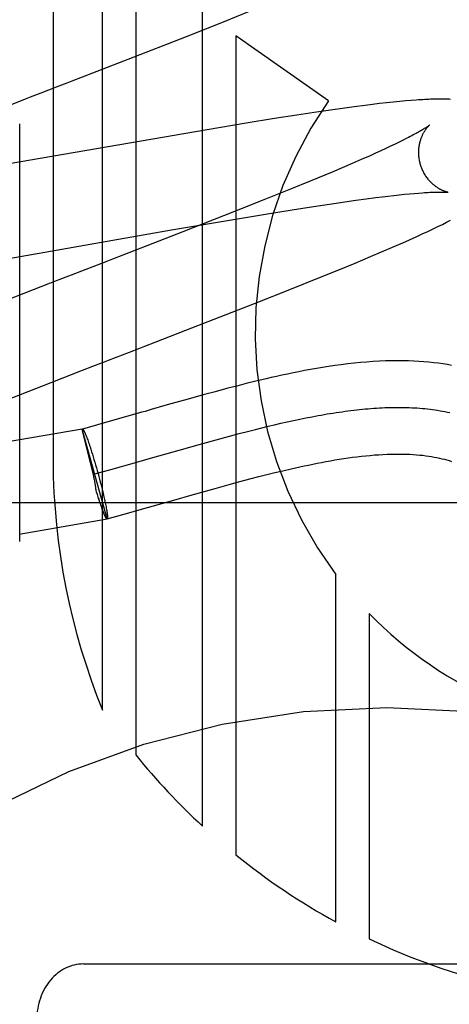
# Model space of a CAD drawing. Header units: inches. Extents: x 0 to 293, y 0 to 190.
# Tile 45 of 104: x 84.8201 to 84.9121, y 99.7567 to 99.9678. Entities that reach past the tile are written whole.
import ezdxf

# ---------------------------------------------------------------- set-up
doc = ezdxf.new("R2010")
doc.units = ezdxf.units.IN
doc.header["$LTSCALE"] = 16.1206896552
doc.header["$MEASUREMENT"] = 0
doc.linetypes.add('HIDDEN', pattern=[0.2, 0.1, -0.1])
doc.layers.add('DEFAULT_2', color=8, linetype='HIDDEN')

msp = doc.modelspace()

# ---------------------------------------------------------------- linework, layer by layer
at = {"layer": 'DEFAULT_2', "color": 8, "linetype": 'HIDDEN'}
for p, q in [((84.82724833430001, 100.1790600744), (84.82724833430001, 99.8732665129)), ((84.8378467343, 99.81982223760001), (84.8378467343, 100.1790600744)), ((84.84498913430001, 100.1790600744), (84.84498913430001, 99.81019566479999)), ((84.8592739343, 99.7949413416), (84.8592739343, 100.1790600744)), ((84.8637487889, 99.9673898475), (84.8693581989, 99.9696480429)), ((84.85586991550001, 99.9642639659), (84.8637487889, 99.9673898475)), ((84.86641630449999, 99.96440178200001), (84.86641630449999, 99.7887672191)), ((84.8862851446, 99.9504316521), (84.86641630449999, 99.96440178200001)), ((84.8433500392, 99.9593672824), (84.85586991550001, 99.9642639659)), ((84.8335556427, 99.95556971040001), (84.8433500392, 99.9593672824)), ((84.82801653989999, 99.9534275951), (84.8302384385, 99.9542866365)), ((84.8224357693, 99.9512700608), (84.8246716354, 99.9521345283)), ((84.8246716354, 99.9521345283), (84.82801653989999, 99.9534275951)), ((84.8956915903, 99.9496608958), (84.8941472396, 99.94946995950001)), ((84.8971959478, 99.9498390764), (84.8956915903, 99.9496608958)), ((84.8986767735, 99.950005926), (84.8971959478, 99.9498390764)), ((84.900143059, 99.9501616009), (84.8986767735, 99.950005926)), ((84.9015450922, 99.95030025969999), (84.900143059, 99.9501616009)), ((84.90282109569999, 99.95041647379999), (84.9015450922, 99.95030025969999)), ((84.9039704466, 99.9505117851), (84.90282109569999, 99.95041647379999)), ((84.88315723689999, 99.9479417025), (84.8794705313, 99.94738186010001)), ((84.8867020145, 99.94846103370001), (84.88315723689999, 99.9479417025)), ((84.8892674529, 99.9488228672), (84.8867020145, 99.94846103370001)), ((84.8917515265, 99.949159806), (84.8892674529, 99.9488228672)), ((84.8941472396, 99.94946995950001), (84.8917515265, 99.949159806)), ((84.8201059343, 99.85594849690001), (84.8201059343, 99.9455252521)), ((84.8686540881, 99.9456544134), (84.8602381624, 99.9442500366)), ((84.8746712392, 99.9466288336), (84.8686540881, 99.9456544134)), ((84.8794705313, 99.94738186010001), (84.8746712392, 99.9466288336)), ((84.8602381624, 99.9442500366), (84.7966576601, 99.9332369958)), ((84.9005098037, 99.941152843), (84.8995511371, 99.94069578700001)), ((84.9014103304, 99.9415897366), (84.9005098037, 99.941152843)), ((84.9022517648, 99.94200569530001), (84.9014103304, 99.9415897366)), ((84.9030332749, 99.9423999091), (84.9022517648, 99.94200569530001)), ((84.89633720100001, 99.9392108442), (84.89515712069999, 99.9386801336)), ((84.8974636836, 99.9397241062), (84.89633720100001, 99.9392108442)), ((84.8985353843, 99.9402193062), (84.8974636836, 99.9397241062)), ((84.8995511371, 99.94069578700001), (84.8985353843, 99.9402193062)), ((84.8913069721, 99.93698875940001), (84.8892153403, 99.9360905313)), ((84.8932889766, 99.9378525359), (84.8913069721, 99.93698875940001)), ((84.89515712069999, 99.9386801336), (84.8932889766, 99.9378525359)), ((84.8870181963, 99.9351594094), (84.8854969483, 99.9345211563)), ((84.8892153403, 99.9360905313), (84.8870181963, 99.9351594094)), ((84.8823243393, 99.9332044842), (84.8781275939, 99.93148755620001)), ((84.8854969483, 99.9345211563), (84.8823243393, 99.9332044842)), ((84.8781275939, 99.93148755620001), (84.8727796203, 99.92933140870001)), ((84.9036041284, 99.9305008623), (84.9045964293, 99.9305901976)), ((84.9045964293, 99.9305901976), (84.9055259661, 99.9306668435)), ((84.8727796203, 99.92933140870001), (84.8661559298, 99.926697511)), ((84.8864938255, 99.92831540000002), (84.8897628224, 99.92879245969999)), ((84.8897628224, 99.92879245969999), (84.89209218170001, 99.92912010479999)), ((84.89209218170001, 99.92912010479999), (84.8943117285, 99.9294209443)), ((84.8943117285, 99.9294209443), (84.89641688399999, 99.92969419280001)), ((84.89641688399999, 99.92969419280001), (84.8977544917, 99.9298606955)), ((84.8977544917, 99.9298606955), (84.8990379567, 99.93001449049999)), ((84.8990379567, 99.93001449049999), (84.9002659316, 99.9301554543)), ((84.9002659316, 99.9301554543), (84.90143710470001, 99.9302835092)), ((84.90143710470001, 99.9302835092), (84.9025503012, 99.93039863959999)), ((84.9025503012, 99.93039863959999), (84.9036041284, 99.9305008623)), ((84.8661559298, 99.926697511), (84.8550452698, 99.9223398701)), ((84.8727442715, 99.9261558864), (84.8785073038, 99.92708525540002)), ((84.8785073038, 99.92708525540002), (84.8830479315, 99.92779446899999)), ((84.8830479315, 99.92779446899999), (84.8864938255, 99.92831540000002)), ((84.85264358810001, 99.9227563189), (84.864588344, 99.92479957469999)), ((84.864588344, 99.92479957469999), (84.8727442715, 99.9261558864)), ((84.91066271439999, 99.9239575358), (84.9115599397, 99.92440494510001)), ((84.9115599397, 99.92440494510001), (84.9123993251, 99.9248316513)), ((84.8151918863, 99.91621765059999), (84.85264358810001, 99.9227563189)), ((84.8550452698, 99.9223398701), (84.84218722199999, 99.9173495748)), ((84.90632861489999, 99.9218924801), (84.907538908, 99.92245570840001)), ((84.907538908, 99.92245570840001), (84.9086606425, 99.92298625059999)), ((84.9086606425, 99.92298625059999), (84.9096992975, 99.9234858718)), ((84.9096992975, 99.9234858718), (84.91066271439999, 99.9239575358)), ((84.8999449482, 99.9190395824), (84.90219432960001, 99.9200259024)), ((84.90219432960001, 99.9200259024), (84.9036427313, 99.9206710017)), ((84.9036427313, 99.9206710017), (84.9050265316, 99.9212958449)), ((84.9050265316, 99.9212958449), (84.90632861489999, 99.9218924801)), ((84.89526389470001, 99.91703543), (84.8976380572, 99.91804466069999)), ((84.8976380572, 99.91804466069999), (84.8999449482, 99.9190395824)), ((84.8388873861, 99.91607320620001), (84.8366736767, 99.915217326)), ((84.8919641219, 99.91565327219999), (84.89526389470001, 99.91703543)), ((84.83333603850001, 99.9139270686), (84.8311016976, 99.91306319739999)), ((84.8366736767, 99.915217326), (84.83333603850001, 99.9139270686)), ((84.8840098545, 99.9123955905), (84.8885113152, 99.914228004)), ((84.8885113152, 99.914228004), (84.8919641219, 99.91565327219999)), ((84.8783533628, 99.910125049), (84.8840098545, 99.9123955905)), ((84.82661739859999, 99.9113283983), (84.8142635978, 99.9065328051)), ((84.87042202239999, 99.90698512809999), (84.8783533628, 99.910125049)), ((84.8556903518, 99.9012361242), (84.87042202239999, 99.90698512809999)), ((84.84913622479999, 99.8986972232), (84.8556903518, 99.9012361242)), ((84.8436035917, 99.8965576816), (84.8458227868, 99.8974156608)), ((84.839147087, 99.89483484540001), (84.8436035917, 99.8965576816)), ((84.8268518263, 99.8900731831), (84.83355738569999, 99.8926725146)), ((84.83355738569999, 99.8926725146), (84.8357945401, 99.89353826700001)), ((84.8125120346, 99.884475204), (84.8268518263, 99.8900731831)), ((84.8646963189, 99.8888000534), (84.8619880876, 99.8880802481)), ((84.8666009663, 99.889294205), (84.8646963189, 99.8888000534)), ((84.8685961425, 99.8897996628), (84.8666009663, 99.889294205)), ((84.8706893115, 99.89031493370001), (84.8685961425, 99.8897996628)), ((84.856213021, 99.88649245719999), (84.8517287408, 99.8852260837)), ((84.8594311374, 99.8873849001), (84.856213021, 99.88649245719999)), ((84.8619880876, 99.8880802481), (84.8594311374, 99.8873849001)), ((84.8482701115, 99.88423891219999), (84.8469504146, 99.8838612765)), ((84.8517287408, 99.8852260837), (84.8482701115, 99.88423891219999)), ((84.8419701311, 99.8824384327), (84.8367942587, 99.8809772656)), ((84.8463027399, 99.8836759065), (84.8419701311, 99.8824384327)), ((84.8469504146, 99.8838612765), (84.8463027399, 99.8836759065)), ((84.8787690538, 99.88190791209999), (84.8801006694, 99.8821890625)), ((84.8801006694, 99.8821890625), (84.8814237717, 99.8824581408)), ((84.8814237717, 99.8824581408), (84.8827381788, 99.8827146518)), ((84.8335118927, 99.8800681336), (84.8172095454, 99.87725307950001)), ((84.8388663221, 99.86081108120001), (84.8335118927, 99.8800681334)), ((84.8358946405, 99.87025538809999), (84.8335151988, 99.88005619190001)), ((84.8335152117, 99.8800561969), (84.8335452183, 99.88007734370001)), ((84.8367942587, 99.8809772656), (84.8335452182, 99.880077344)), ((84.8692246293, 99.8796434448), (84.870610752, 99.87999523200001)), ((84.870610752, 99.87999523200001), (84.8719896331, 99.880338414)), ((84.8719896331, 99.880338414), (84.8733610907, 99.8806724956)), ((84.8733610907, 99.8806724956), (84.8747249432, 99.88099698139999)), ((84.8747249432, 99.88099698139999), (84.87608100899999, 99.88131137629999)), ((84.87608100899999, 99.88131137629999), (84.8774291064, 99.881615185)), ((84.8774291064, 99.881615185), (84.8787690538, 99.88190791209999)), ((84.8343960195, 99.8784655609), (84.834484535, 99.87823251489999)), ((84.834484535, 99.87823251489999), (84.8345761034, 99.87798551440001)), ((84.8345761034, 99.87798551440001), (84.83467056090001, 99.87772500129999)), ((84.85933426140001, 99.8769815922), (84.8621917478, 99.8777727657)), ((84.8621917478, 99.8777727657), (84.8650246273, 99.87854140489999)), ((84.8650246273, 99.87854140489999), (84.8671322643, 99.87910071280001)), ((84.8671322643, 99.87910071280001), (84.8692246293, 99.8796434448)), ((84.83467056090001, 99.87772500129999), (84.8347677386, 99.8774514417)), ((84.8347677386, 99.8774514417), (84.8348674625, 99.87716532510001)), ((84.8348674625, 99.87716532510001), (84.8349695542, 99.87686716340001)), ((84.8349695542, 99.87686716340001), (84.83507383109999, 99.8765574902)), ((84.83507383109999, 99.8765574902), (84.83518010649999, 99.87623685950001)), ((84.83518010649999, 99.87623685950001), (84.83534285, 99.87573662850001)), ((84.83534285, 99.87573662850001), (84.83550900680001, 99.8752150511)), ((84.8542788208, 99.87555473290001), (84.85933426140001, 99.8769815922)), ((84.83550900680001, 99.8752150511), (84.8356779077, 99.87467422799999)), ((84.8356779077, 99.87467422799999), (84.83584887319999, 99.87411633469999)), ((84.83584887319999, 99.87411633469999), (84.8360212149, 99.8735436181)), ((84.8360212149, 99.8735436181), (84.8361942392, 99.8729583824)), ((84.8447285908, 99.8728263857), (84.8491602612, 99.87409223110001)), ((84.8491602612, 99.87409223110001), (84.8498950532, 99.8743025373)), ((84.8498950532, 99.8743025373), (84.8542788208, 99.87555473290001)), ((84.8361942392, 99.8729583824), (84.8363672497, 99.87236298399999)), ((84.8363672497, 99.87236298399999), (84.8365395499, 99.87175981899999)), ((84.8365395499, 99.87175981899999), (84.8367104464, 99.87115131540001)), ((84.8396351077, 99.87138802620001), (84.8447285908, 99.8728263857)), ((84.8359934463, 99.8698044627), (84.8358946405, 99.87025538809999)), ((84.83606710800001, 99.8694584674), (84.8359934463, 99.8698044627)), ((84.8361907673, 99.8704336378), (84.8396351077, 99.87138802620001)), ((84.8367104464, 99.87115131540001), (84.8368804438, 99.8705355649)), ((84.8368804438, 99.8705355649), (84.8370476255, 99.8699193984)), ((84.8370476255, 99.8699193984), (84.83721130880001, 99.8693053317)), ((84.8672819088, 99.8687932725), (84.8696874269, 99.8694326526)), ((84.8696874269, 99.8694326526), (84.87133941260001, 99.8698620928)), ((84.87133941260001, 99.8698620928), (84.8730267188, 99.8702914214)), ((84.8730267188, 99.8702914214), (84.8747450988, 99.87071781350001)), ((84.8747450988, 99.87071781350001), (84.876492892, 99.8711392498)), ((84.83721130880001, 99.8693053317), (84.8373708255, 99.8686958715)), ((84.8373708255, 99.8686958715), (84.8375255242, 99.8680935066)), ((84.8375255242, 99.8680935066), (84.8376747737, 99.8675006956)), ((84.8376747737, 99.8675006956), (84.8378179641, 99.8669198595)), ((84.8570471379, 99.86594548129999), (84.8619718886, 99.8673355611)), ((84.8619718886, 99.8673355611), (84.864958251, 99.86816222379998)), ((84.864958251, 99.86816222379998), (84.8672819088, 99.8687932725)), ((84.8365872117, 99.86657247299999), (84.8364733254, 99.8669469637)), ((84.8367566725, 99.8660237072), (84.8365872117, 99.86657247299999)), ((84.8369239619, 99.8654922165), (84.8367566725, 99.8660237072)), ((84.8370918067, 99.8649661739), (84.8369239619, 99.8654922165)), ((84.8371962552, 99.86465022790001), (84.8370339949, 99.86514841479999)), ((84.8378179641, 99.8669198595), (84.8379545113, 99.8663533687)), ((84.8379545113, 99.8663533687), (84.8380838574, 99.8658035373)), ((84.8380838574, 99.8658035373), (84.8382054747, 99.86527260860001)), ((84.8382054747, 99.86527260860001), (84.8382820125, 99.8649302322)), ((84.8530921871, 99.86481606), (84.8570471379, 99.86594548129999)), ((85.14876609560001, 99.86426010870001), (84.64876609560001, 99.86426010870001)), ((84.837302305, 99.8643306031), (84.8371962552, 99.86465022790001)), ((84.8374063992, 99.8640217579), (84.837302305, 99.8643306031)), ((84.8375083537, 99.8637242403), (84.8374063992, 99.8640217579)), ((84.8376079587, 99.8634386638), (84.8375083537, 99.8637242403)), ((84.8377050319, 99.8631655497), (84.8376079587, 99.8634386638)), ((84.8377994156, 99.86290533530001), (84.8377050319, 99.8631655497)), ((84.8382820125, 99.8649302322), (84.8383547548, 99.8645978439)), ((84.8383547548, 99.8645978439), (84.8384235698, 99.8642760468)), ((84.8384235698, 99.8642760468), (84.8384883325, 99.8639654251)), ((84.8384883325, 99.8639654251), (84.8385489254, 99.8636665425)), ((84.8385489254, 99.8636665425), (84.83860523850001, 99.8633799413)), ((84.83860523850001, 99.8633799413), (84.8386571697, 99.8631061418)), ((84.8386571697, 99.8631061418), (84.8387046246, 99.8628456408)), ((84.84222486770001, 99.86172860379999), (84.8475097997, 99.8632208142)), ((84.8475097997, 99.8632208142), (84.85181811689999, 99.864451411)), ((84.85181811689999, 99.864451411), (84.8530921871, 99.86481606)), ((84.8378909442, 99.86265848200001), (84.8377994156, 99.86290533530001)), ((84.837984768, 99.862403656), (84.8378909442, 99.86265848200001)), ((84.8388363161, 99.8607899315), (84.84222486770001, 99.86172860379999)), ((84.81997692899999, 99.85753452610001), (84.8388353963, 99.8607931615)), ((84.8388663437, 99.86081110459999), (84.8388353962, 99.8607931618)), ((84.8388663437, 99.86081110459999), (84.8388363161, 99.8607899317)), ((84.8878435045, 99.7744105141), (84.8878435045, 99.8488968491)), ((84.8949849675, 99.8405398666), (84.8949849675, 99.77075749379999)), ((84.8337660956, 99.76538325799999), (84.96376609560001, 99.76538325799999))]:
    msp.add_line(p, q, dxfattribs=at)
for points in [[(84.8302384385, 99.9542866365), (84.831346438, 99.9547151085), (84.8335556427, 99.95556971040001)], [(84.81795636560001, 99.94953712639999), (84.8213166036, 99.95083725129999), (84.8224357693, 99.9512700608)], [(84.91236880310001, 99.95074910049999), (84.912093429, 99.95076208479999), (84.9118113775, 99.9507731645), (84.91152218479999, 99.9507823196), (84.9112254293, 99.9507895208), (84.9109206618, 99.9507947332), (84.9106074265, 99.9507979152), (84.9102852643, 99.9507990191), (84.9099536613, 99.9507979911), (84.90961210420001, 99.9507947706), (84.9092600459, 99.95078929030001), (84.90889692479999, 99.9507814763), (84.9085221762, 99.950771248), (84.90813523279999, 99.95075851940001), (84.907735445, 99.95074319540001), (84.9073222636, 99.9507251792), (84.90689470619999, 99.95070434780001), (84.9064518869, 99.9506805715), (84.9059927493, 99.9506537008), (84.9055162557, 99.9506235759), (84.90502120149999, 99.950590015), (84.9039704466, 99.9505117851)], [(84.9078799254, 99.94521170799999), (84.90787280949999, 99.9452058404), (84.9078585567, 99.9451943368), (84.90783667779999, 99.9451770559), (84.907806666, 99.9451538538), (84.9077679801, 99.94512457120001), (84.907720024, 99.9450890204), (84.9076622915, 99.9450470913), (84.9075942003, 99.9449986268), (84.9075153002, 99.94494357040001), (84.9074250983, 99.94488183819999), (84.90732311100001, 99.9448133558), (84.9072088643, 99.94473805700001), (84.9070817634, 99.9446557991), (84.9069412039, 99.9445664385), (84.9067866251, 99.9444698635), (84.906617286, 99.9443658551), (84.9064330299, 99.9442545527), (84.9062334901, 99.9441359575), (84.9060187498, 99.94401032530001), (84.9057889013, 99.9438778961), (84.9055439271, 99.9437388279), (84.9052840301, 99.9435933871), (84.9050089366, 99.94344155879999), (84.9047185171, 99.9432834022), (84.90441262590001, 99.94311896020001), (84.904091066, 99.9429482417), (84.90375393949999, 99.9427714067), (84.9034012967, 99.94258857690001), (84.9030332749, 99.9423999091)], [(84.9059300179, 99.9369156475), (84.9058772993, 99.9371138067), (84.9058212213, 99.9373472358), (84.9057713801, 99.9375814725), (84.9057278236, 99.93781601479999), (84.9056905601, 99.93805039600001), (84.9056595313, 99.9382844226), (84.9056346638, 99.93851790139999), (84.9056158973, 99.9387503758), (84.90560314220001, 99.938981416), (84.9055962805, 99.9392107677), (84.90559518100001, 99.9394381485), (84.90559968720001, 99.93966324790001), (84.905609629, 99.939885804), (84.9056248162, 99.9401054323), (84.90564503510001, 99.9403217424), (84.9056700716, 99.94053454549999), (84.9056997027, 99.9407437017), (84.9057336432, 99.9409487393), (84.905771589, 99.9411492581), (84.9058132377, 99.9413449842), (84.9058582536, 99.9415355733), (84.905906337, 99.9417209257), (84.9059571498, 99.9419008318), (84.906010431, 99.9420753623), (84.9060658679, 99.9422443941), (84.9061233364, 99.9424083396), (84.90618273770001, 99.94256756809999), (84.9062438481, 99.94272206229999), (84.9063065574, 99.9428720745), (84.9063704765, 99.9430171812), (84.906435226, 99.9431570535), (84.90650059, 99.9432917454), (84.90656624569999, 99.9434210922), (84.9066321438, 99.9435454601), (84.9066982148, 99.9436651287), (84.906764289, 99.94378016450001), (84.9068302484, 99.94389070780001), (84.9068959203, 99.9439967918), (84.9069611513, 99.94409847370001), (84.90702578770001, 99.9441958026), (84.9070896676, 99.9442888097), (84.9071526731, 99.9443775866), (84.90721471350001, 99.9444622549), (84.907275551, 99.9445427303), (84.9073349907, 99.9446189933), (84.9073927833, 99.94469096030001), (84.9074486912, 99.94475857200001), (84.907502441, 99.9448217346), (84.9075537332, 99.9448803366), (84.9076023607, 99.94493438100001), (84.9076481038, 99.94498386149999), (84.9076906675, 99.9450286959), (84.907729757, 99.9450688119), (84.9077651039, 99.94510417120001), (84.9077964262, 99.94513472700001), (84.90782339, 99.945160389), (84.90784566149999, 99.94518107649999), (84.9078628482, 99.94519666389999), (84.9078745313, 99.945207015), (84.9078790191, 99.9452109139)], [(84.9118788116, 99.930817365), (84.91188279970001, 99.9308167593), (84.9118758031, 99.9308179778), (84.9118616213, 99.93082058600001), (84.9118404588, 99.93082472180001), (84.9118125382, 99.93083051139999), (84.9117780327, 99.9308380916), (84.9117371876, 99.93084758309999), (84.91169021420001, 99.930859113), (84.91163737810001, 99.9308727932), (84.91157891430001, 99.93088874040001), (84.9115151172, 99.930907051), (84.9114462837, 99.9309278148), (84.9113726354, 99.9309511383), (84.91129436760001, 99.93097713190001), (84.9112118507, 99.9310058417), (84.9111254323, 99.93103730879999), (84.9110353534, 99.9310716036), (84.9109419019, 99.9311087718), (84.9108452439, 99.931148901), (84.9107456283, 99.9311920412), (84.9106430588, 99.931238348), (84.9105375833, 99.9312879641), (84.91042930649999, 99.9313410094), (84.9103183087, 99.9313976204), (84.9102047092, 99.93145791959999), (84.9100886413, 99.93152202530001), (84.90997015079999, 99.9315901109), (84.9098493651, 99.9316623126), (84.9097262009, 99.9317389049), (84.9096005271, 99.9318202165), (84.9094726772, 99.9319062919), (84.9093427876, 99.9319973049), (84.90921135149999, 99.93209317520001), (84.9090789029, 99.93219376), (84.9089454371, 99.93229931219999), (84.9088111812, 99.93240991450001), (84.9086760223, 99.93252594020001), (84.9085398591, 99.9326478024), (84.9084030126, 99.9327755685), (84.9082656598, 99.93290944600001), (84.90812820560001, 99.9330494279), (84.9079909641, 99.93319558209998), (84.907854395, 99.93334779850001), (84.9077188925, 99.9335060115), (84.9075849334, 99.9336700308), (84.90745301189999, 99.9338395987), (84.9073233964, 99.9340147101), (84.907196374, 99.93419531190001), (84.9070723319, 99.9343811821), (84.9069516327, 99.9345720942), (84.9068345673, 99.93476790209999), (84.9067214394, 99.9349684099), (84.9066125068, 99.93517344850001), (84.90650800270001, 99.9353828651), (84.90640823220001, 99.93559632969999), (84.90631348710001, 99.9358134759), (84.9062239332, 99.9360341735), (84.9061397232, 99.93625828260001), (84.9060610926, 99.93648539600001), (84.9059882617, 99.93671505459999), (84.905930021, 99.93691563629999)], [(84.9055259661, 99.9306668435), (84.90639420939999, 99.9307312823), (84.9068059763, 99.93075908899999), (84.9072011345, 99.93078391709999), (84.9075787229, 99.93080579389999), (84.9079373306, 99.9308247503), (84.90827533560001, 99.93084084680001), (84.9085934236, 99.93085428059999), (84.90889144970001, 99.9308652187), (84.9091705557, 99.93087388), (84.9094314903, 99.930880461), (84.909675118, 99.9308851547), (84.9099021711, 99.93088814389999), (84.9101135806, 99.9308896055), (84.9103101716, 99.9308897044), (84.9104927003, 99.9308885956), (84.9106619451, 99.9308864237), (84.9108183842, 99.9308833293), (84.9109625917, 99.9308794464), (84.9110948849, 99.9308749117), (84.9112156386, 99.9308698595), (84.911325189, 99.9308644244), (84.911423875, 99.9308587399), (84.9115120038, 99.93085294), (84.9115898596, 99.9308471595), (84.9116577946, 99.93084152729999), (84.911716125, 99.93083617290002), (84.9117651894, 99.9308312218), (84.9118052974, 99.93082679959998), (84.9118367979, 99.93082302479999), (84.91186001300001, 99.93082001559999), (84.9118752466, 99.930817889), (84.9118788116, 99.930817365)], [(84.84218722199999, 99.9173495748), (84.83999027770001, 99.9164997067), (84.8388873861, 99.91607320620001)], [(84.8311016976, 99.91306319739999), (84.8299823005, 99.91263030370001), (84.82661739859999, 99.9113283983)], [(84.8458227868, 99.8974156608), (84.8469294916, 99.89784361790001), (84.84913622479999, 99.8986972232)], [(84.8357945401, 99.89353826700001), (84.8380302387, 99.8944029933), (84.839147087, 99.89483484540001)], [(84.912645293, 99.8937187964), (84.9117234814, 99.8938830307), (84.9107744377, 99.89403498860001), (84.909798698, 99.89417370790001), (84.90879633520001, 99.8942983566), (84.9077671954, 99.89440817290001), (84.9067116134, 99.8945023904), (84.90562815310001, 99.89458042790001), (84.9045159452, 99.8946416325), (84.9033734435, 99.8946853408), (84.90219883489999, 99.8947108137), (84.9009918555, 99.89471725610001), (84.8997502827, 99.8947038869), (84.8984780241, 99.8946700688), (84.8971771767, 99.8946153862), (84.89585132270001, 99.8945396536), (84.8945030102, 99.89444285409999), (84.8931380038, 99.8943254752), (84.8917600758, 99.8941881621), (84.8903784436, 99.8940324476), (84.8890017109, 99.8938602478), (84.887636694, 99.893673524), (84.8862940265, 99.8934750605), (84.8849718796, 99.89326599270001), (84.8836725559, 99.8930480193), (84.8823942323, 99.89282210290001), (84.8811358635, 99.8925891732), (84.87989728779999, 99.8923501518), (84.87867783, 99.89210580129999), (84.8774778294, 99.89185704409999), (84.8762973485, 99.8916047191), (84.8751363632, 99.8913496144), (84.8739947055, 99.8910924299), (84.8728727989, 99.8908338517), (84.8706893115, 99.89031493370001)], [(84.8827381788, 99.8827146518), (84.8840437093, 99.8829581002), (84.884693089, 99.88307477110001), (84.8853401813, 99.8831879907), (84.8859849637, 99.88329769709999), (84.8866274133, 99.8834038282), (84.8872675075, 99.88350632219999), (84.8879052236, 99.8836051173), (84.8885405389, 99.88370015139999), (84.88917343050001, 99.88379136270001), (84.8898038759, 99.8838786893), (84.8904318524, 99.8839620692), (84.8910573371, 99.8840414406), (84.8916803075, 99.8841167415), (84.8923007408, 99.8841879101), (84.8929186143, 99.88425488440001), (84.8935339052, 99.8843176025), (84.89414659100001, 99.8843760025), (84.8947566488, 99.8844300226), (84.8953640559, 99.88447960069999), (84.8959687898, 99.884524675), (84.8965708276, 99.8845651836), (84.8971701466, 99.8846010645), (84.8977667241, 99.884632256), (84.8983605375, 99.8846586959), (84.898951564, 99.8846803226), (84.8995397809, 99.8846970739), (84.9001251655, 99.8847088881), (84.9007076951, 99.8847157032), (84.90128734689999, 99.8847174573), (84.9018640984, 99.8847140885), (84.9024379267, 99.8847055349), (84.9030088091, 99.8846917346), (84.903576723, 99.88467262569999), (84.9041416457, 99.8846481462), (84.9047035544, 99.8846182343), (84.9052624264, 99.88458282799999), (84.905818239, 99.8845418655), (84.9063709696, 99.8844952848), (84.9069205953, 99.8844430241), (84.9074670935, 99.88438502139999), (84.9080104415, 99.8843212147), (84.9085506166, 99.88425154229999), (84.9090875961, 99.88417594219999), (84.90962135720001, 99.8840943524), (84.91015187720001, 99.8840067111), (84.9106791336, 99.8839129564), (84.9112031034, 99.88381302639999), (84.9117237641, 99.8837068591), (84.9122410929, 99.8835943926)], [(84.8335452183, 99.88007734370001), (84.8335544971, 99.8800789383), (84.8335699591, 99.88007789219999), (84.833586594, 99.88007253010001), (84.83360439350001, 99.88006285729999), (84.8336233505, 99.8800488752), (84.8336434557, 99.88003059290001), (84.8336647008, 99.8800080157), (84.8336870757, 99.8799811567), (84.8337105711, 99.8799500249), (84.8337351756, 99.87991463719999), (84.8337608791, 99.8798750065), (84.83378766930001, 99.8798311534), (84.8338155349, 99.87978309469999), (84.8338444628, 99.8797308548), (84.8338744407, 99.879674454), (84.8339054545, 99.8796139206), (84.8339374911, 99.87954927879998), (84.8339705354, 99.87948056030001), (84.83400457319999, 99.8794077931), (84.8340395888, 99.8793310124), (84.8340755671, 99.8792502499), (84.8341124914, 99.87916554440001), (84.8341503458, 99.8790769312), (84.8341891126, 99.8789844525), (84.83422877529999, 99.87888814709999), (84.8342693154, 99.8787880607), (84.8343107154, 99.87868423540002), (84.8343529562, 99.8785767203), (84.8343960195, 99.8784655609)], [(84.876492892, 99.8711392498), (84.8782729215, 99.8715544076), (84.8791765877, 99.8717592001), (84.8800906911, 99.87196192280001), (84.88101393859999, 99.8721619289), (84.88194614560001, 99.87235883), (84.8828851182, 99.87255179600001), (84.8838290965, 99.8727400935), (84.8847766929, 99.87292306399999), (84.885726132, 99.8730999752), (84.8866769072, 99.8732703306), (84.8876281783, 99.87343360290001), (84.8885791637, 99.87358931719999), (84.8895290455, 99.87373698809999), (84.8904771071, 99.87387614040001), (84.8914224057, 99.8740062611), (84.89236479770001, 99.8741269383), (84.8933038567, 99.8742377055), (84.8942393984, 99.8743381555), (84.8951719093, 99.8744279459), (84.8960988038, 99.8745064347), (84.8970194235, 99.8745731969), (84.8979287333, 99.8746275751), (84.8988229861, 99.8746692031), (84.89969856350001, 99.8746979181), (84.9005513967, 99.8747138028), (84.9013800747, 99.874717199), (84.9021815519, 99.8747085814), (84.9029573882, 99.8746884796), (84.9037078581, 99.87465741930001), (84.9044338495, 99.87461590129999), (84.9051360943, 99.87456444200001), (84.905815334, 99.8745035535), (84.9064719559, 99.8744337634), (84.9071077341, 99.87435541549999), (84.9077239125, 99.8742688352), (84.9083222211, 99.8741742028), (84.9089041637, 99.8740716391), (84.9094713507, 99.8739611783), (84.9100260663, 99.8738426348), (84.9105674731, 99.87371641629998), (84.9110962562, 99.87358260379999), (84.9116102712, 99.8734420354), (84.9121082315, 99.87329547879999), (84.91258884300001, 99.8731438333)], [(84.8364733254, 99.8669469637), (84.83646259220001, 99.8670776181), (84.8364494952, 99.8672132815), (84.8364339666, 99.867354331), (84.8364161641, 99.8674997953), (84.83639620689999, 99.8676488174), (84.8363741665, 99.86780133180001), (84.83635012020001, 99.8679569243), (84.8363241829, 99.86811573), (84.8362964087, 99.868278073), (84.836267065, 99.8684429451), (84.8362364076, 99.8686095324), (84.8362045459, 99.8687774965), (84.8361716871, 99.8689460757), (84.83613780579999, 99.86911568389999), (84.83606710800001, 99.8694584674)], [(84.8380648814, 99.8622063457), (84.83802258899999, 99.8623140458), (84.8379794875, 99.8624253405)], [(84.8388270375, 99.86078833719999), (84.8388115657, 99.86078938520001), (84.8387949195, 99.8607947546), (84.83877710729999, 99.8608044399), (84.8387581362, 99.8608184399), (84.8387380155, 99.8608367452), (84.83871675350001, 99.8608593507), (84.8386943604, 99.8608862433), (84.8386708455, 99.8609174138), (84.83864622, 99.8609528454), (84.83862049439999, 99.8609925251), (84.8385936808, 99.8610364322), (84.8385657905, 99.86108455), (84.8385368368, 99.8611368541), (84.8385068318, 99.8611933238), (84.8384757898, 99.86125393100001), (84.8384437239, 99.8613186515), (84.8384106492, 99.8613874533), (84.8383765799, 99.8614603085), (84.8383415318, 99.8615371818), (84.83830552, 99.86161804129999), (84.8382685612, 99.8617028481), (84.8382306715, 99.86179156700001), (84.8381918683, 99.8618841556), (84.8381521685, 99.861980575), (84.8381115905, 99.8620807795), (84.8380701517, 99.86218472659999), (84.8380278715, 99.8622923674), (84.837984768, 99.862403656)], [(84.8388353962, 99.8607931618), (84.83882604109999, 99.86079241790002), (84.8388102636, 99.8607947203), (84.8387933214, 99.860801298), (84.8387752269, 99.86081214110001), (84.8387559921, 99.8608272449), (84.8387356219, 99.8608466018), (84.8387141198, 99.8608702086), (84.8386915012, 99.8608980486), (84.8386677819, 99.8609301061), (84.8386429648, 99.8609663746), (84.8386170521, 99.86100685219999), (84.83859006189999, 99.8610515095)], [(84.8387046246, 99.8628456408), (84.8387475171, 99.86259891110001), (84.8387672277, 99.86248085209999), (84.83878576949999, 99.8623664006), (84.8388031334, 99.86225561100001), (84.83881931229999, 99.862148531), (84.83883429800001, 99.86204521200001), (84.8388480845, 99.86194569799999), (84.8388606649, 99.86185003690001), (84.83887203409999, 99.8617582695), (84.8388821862, 99.8616704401), (84.8388911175, 99.8615865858), (84.83889882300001, 99.8615067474), (84.83890530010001, 99.8614309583), (84.838910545, 99.8613592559), (84.8389145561, 99.8612916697), (84.8389173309, 99.8612282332), (84.83891886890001, 99.8611689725), (84.8389191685, 99.86111391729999), (84.8389182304, 99.8610630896), (84.8389160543, 99.8610165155), (84.838912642, 99.8609742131), (84.8389079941, 99.8609362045), (84.8389021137, 99.8609025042), (84.8388950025, 99.8608731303), (84.8388866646, 99.86084809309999), (84.8388771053, 99.8608274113), (84.8388663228, 99.86081107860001)]]:
    msp.add_lwpolyline(points, dxfattribs=at)
msp.add_circle((84.89876609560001, 99.645383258), 0.175, dxfattribs=at)
for centre, radius, start, end in [((84.9569632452, 99.9007370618), 0.0863999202, 144.8885037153, 216.8701136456), ((84.9712473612, 99.87404958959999), 0.1440011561, 180.3115753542, 202.1217410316), ((84.9569626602, 99.90073721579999), 0.0863999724, 224.1651408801, 246.9222627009), ((84.9569635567, 99.90073768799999), 0.1440004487, 218.958850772, 227.2814131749), ((84.9569611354, 99.9007359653), 0.1439978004, 231.038860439, 241.3151936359), ((84.9569638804, 99.9007383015), 0.1440013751, 244.5067343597, 256.3969435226)]:
    msp.add_arc(centre, radius, start, end, dxfattribs=at)
msp.add_ellipse((84.8337660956, 99.7535106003), major_axis=(0, -0.0118726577), ratio=0.8422714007, start_param=3.1415926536, end_param=4.7123889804, dxfattribs=at)

doc.saveas('drawing.dxf')
